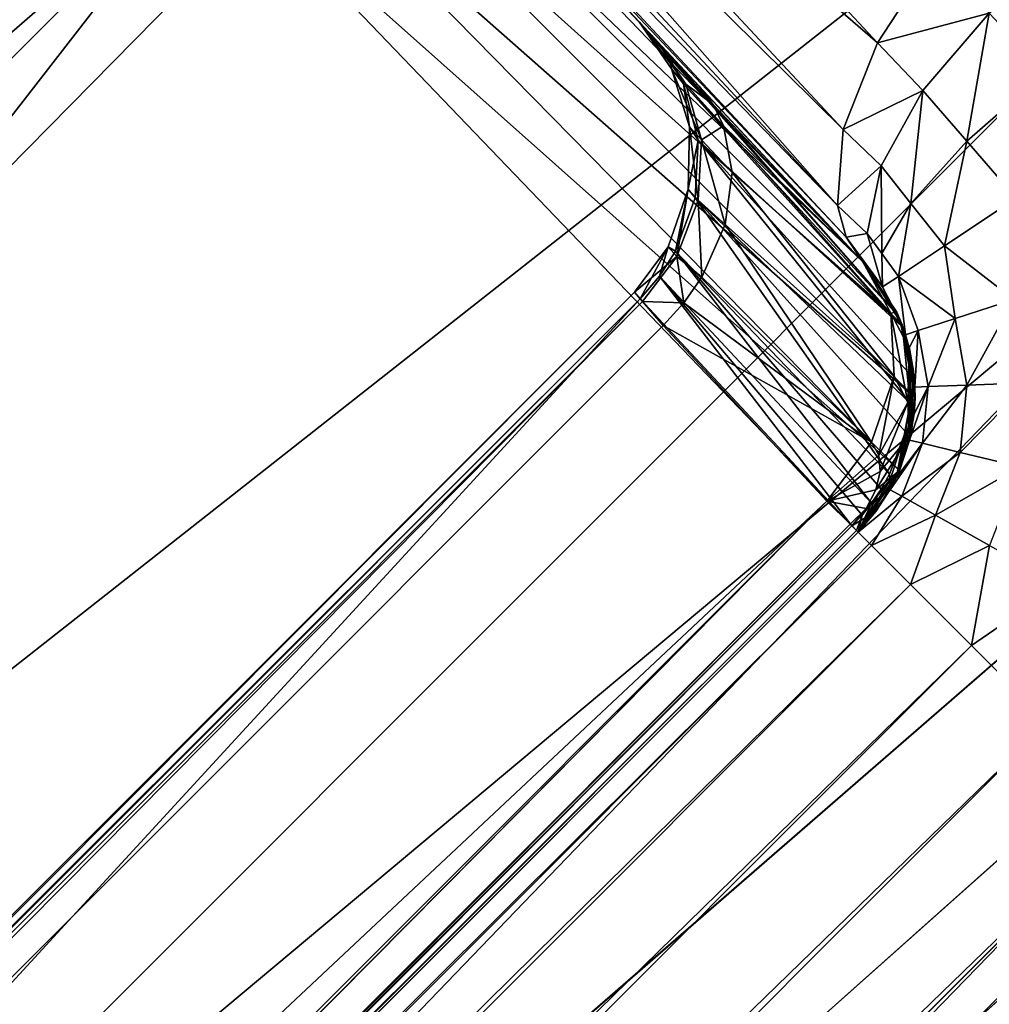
# Model space of a CAD drawing. Header units: millimetres. Extents: x -60 to 60, y -60 to 60.
# Tile 247 of 256: x 44.11 to 45.36, y -10.92 to -9.66. Entities that reach past the tile are written whole.
import ezdxf

# ---------------------------------------------------------------- set-up
doc = ezdxf.new("R2010")
doc.units = ezdxf.units.MM
doc.header["$LTSCALE"] = 65.185185
for name, color, linetype in [('1', 7, 'CONTINUOUS'), ('10', 7, 'CONTINUOUS'), ('13', 7, 'CONTINUOUS'), ('26', 7, 'CONTINUOUS'), ('29', 7, 'CONTINUOUS'), ('31', 7, 'CONTINUOUS'), ('59', 7, 'CONTINUOUS'), ('672', 7, 'CONTINUOUS'), ('680', 7, 'CONTINUOUS'), ('681', 7, 'CONTINUOUS'), ('682', 7, 'CONTINUOUS'), ('683', 7, 'CONTINUOUS'), ('686', 7, 'CONTINUOUS'), ('687', 7, 'CONTINUOUS'), ('694', 7, 'CONTINUOUS'), ('695', 7, 'CONTINUOUS'), ('696', 7, 'CONTINUOUS'), ('697', 7, 'CONTINUOUS'), ('699', 7, 'CONTINUOUS'), ('7', 7, 'CONTINUOUS'), ('703', 7, 'CONTINUOUS'), ('711', 7, 'CONTINUOUS'), ('751', 7, 'CONTINUOUS'), ('752', 7, 'CONTINUOUS'), ('753', 7, 'CONTINUOUS'), ('754', 7, 'CONTINUOUS'), ('755', 7, 'CONTINUOUS'), ('756', 7, 'CONTINUOUS'), ('757', 7, 'CONTINUOUS'), ('758', 7, 'CONTINUOUS'), ('760', 7, 'CONTINUOUS'), ('761', 7, 'CONTINUOUS'), ('767', 7, 'CONTINUOUS'), ('768', 7, 'CONTINUOUS'), ('772', 7, 'CONTINUOUS'), ('773', 7, 'CONTINUOUS'), ('8', 7, 'CONTINUOUS'), ('814', 7, 'CONTINUOUS')]:
    doc.layers.add(name, color=color, linetype=linetype)

msp = doc.modelspace()

# ---------------------------------------------------------------- linework, layer by layer
at = {"layer": '1', "linetype": 'CONTINUOUS'}
for points in [[(57.2756, 0), (0, -60.1041), (0, -57.2756), (57.2756, 0)], [(60.1041, 0), (0, -60.1041), (57.2756, 0), (60.1041, 0)]]:
    msp.add_3dface(points, dxfattribs=at)
at = {"layer": '10', "linetype": 'CONTINUOUS'}
for points in [[(56.2857, 0, 24.8), (-25.7222, -9.2187, 24.8), (-23.3345, -17.3345, 24.8), (56.2857, 0, 24.8)], [(-22.395, -17.4085, 24.8), (56.2857, 0, 24.8), (-23.3345, -17.3345, 24.8), (-22.395, -17.4085, 24.8)], [(-21.4797, -17.6284, 24.8), (56.2857, 0, 24.8), (-22.395, -17.4085, 24.8), (-21.4797, -17.6284, 24.8)], [(-20.6096, -17.989, 24.8), (56.2857, 0, 24.8), (-21.4797, -17.6284, 24.8), (-20.6096, -17.989, 24.8)], [(-19.8072, -18.4809, 24.8), (56.2857, 0, 24.8), (-20.6096, -17.989, 24.8), (-19.8072, -18.4809, 24.8)], [(-19.0916, -19.0921, 24.8), (56.2857, 0, 24.8), (-19.8072, -18.4809, 24.8), (-19.0916, -19.0921, 24.8)], [(-18.4804, -19.8078, 24.8), (56.2857, 0, 24.8), (-19.0916, -19.0921, 24.8), (-18.4804, -19.8078, 24.8)], [(-17.9885, -20.6105, 24.8), (56.2857, 0, 24.8), (-18.4804, -19.8078, 24.8), (-17.9885, -20.6105, 24.8)], [(-17.6282, -21.4804, 24.8), (56.2857, 0, 24.8), (-17.9885, -20.6105, 24.8), (-17.6282, -21.4804, 24.8)], [(56.2857, 0, 24.8), (-17.6282, -21.4804, 24.8), (0.0002, -22.25, 24.8), (56.2857, 0, 24.8)], [(0, -56.2857, 24.8), (56.2857, 0, 24.8), (14.7918, -25.8082, 24.8), (0, -56.2857, 24.8)], [(0.2781, -22.2813, 24.8), (56.2857, 0, 24.8), (0.0002, -22.25, 24.8), (0.2781, -22.2813, 24.8)], [(0.5421, -22.3737, 24.8), (56.2857, 0, 24.8), (0.2781, -22.2813, 24.8), (0.5421, -22.3737, 24.8)], [(0.7792, -22.5226, 24.8), (56.2857, 0, 24.8), (0.5421, -22.3737, 24.8), (0.7792, -22.5226, 24.8)], [(0.977, -22.7203, 24.8), (56.2857, 0, 24.8), (0.7792, -22.5226, 24.8), (0.977, -22.7203, 24.8)], [(1.1262, -22.9577, 24.8), (56.2857, 0, 24.8), (0.977, -22.7203, 24.8), (1.1262, -22.9577, 24.8)], [(1.2186, -23.2218, 24.8), (56.2857, 0, 24.8), (1.1262, -22.9577, 24.8), (1.2186, -23.2218, 24.8)], [(14.2502, -23.4317, 24.8), (56.2857, 0, 24.8), (1.2186, -23.2218, 24.8), (14.2502, -23.4317, 24.8)], [(14.5281, -23.4631, 24.8), (56.2857, 0, 24.8), (14.2502, -23.4317, 24.8), (14.5281, -23.4631, 24.8)], [(14.7921, -23.5554, 24.8), (56.2857, 0, 24.8), (14.5281, -23.4631, 24.8), (14.7921, -23.5554, 24.8)], [(14.7918, -25.8082, 24.8), (56.2857, 0, 24.8), (15.0288, -25.6595, 24.8), (14.7918, -25.8082, 24.8)], [(15.0292, -23.7043, 24.8), (56.2857, 0, 24.8), (14.7921, -23.5554, 24.8), (15.0292, -23.7043, 24.8)], [(15.0288, -25.6595, 24.8), (56.2857, 0, 24.8), (15.2269, -25.4616, 24.8), (15.0288, -25.6595, 24.8)], [(15.227, -23.9021, 24.8), (56.2857, 0, 24.8), (15.0292, -23.7043, 24.8), (15.227, -23.9021, 24.8)], [(15.2269, -25.4616, 24.8), (56.2857, 0, 24.8), (15.3761, -25.2243, 24.8), (15.2269, -25.4616, 24.8)], [(15.3762, -24.1394, 24.8), (56.2857, 0, 24.8), (15.227, -23.9021, 24.8), (15.3762, -24.1394, 24.8)], [(15.3761, -25.2243, 24.8), (56.2857, 0, 24.8), (15.4685, -24.9604, 24.8), (15.3761, -25.2243, 24.8)], [(15.4686, -24.4035, 24.8), (56.2857, 0, 24.8), (15.3762, -24.1394, 24.8), (15.4686, -24.4035, 24.8)], [(56.2857, 0, 24.8), (15.5, -24.6817, 24.8), (15.4685, -24.9604, 24.8), (56.2857, 0, 24.8)], [(15.5, -24.6817, 24.8), (56.2857, 0, 24.8), (15.4686, -24.4035, 24.8), (15.5, -24.6817, 24.8)]]:
    msp.add_3dface(points, dxfattribs=at)
at = {"layer": '13', "linetype": 'CONTINUOUS'}
for points in [[(55.1543, 0, 20.4), (14.7918, -23.5552, 20.4), (-25.4582, -6.8735, 20.4), (55.1543, 0, 20.4)], [(55.1543, 0, 20.4), (0, -55.1543, 20.4), (15.3762, -25.224, 20.4), (55.1543, 0, 20.4)], [(14.7918, -23.5552, 20.4), (55.1543, 0, 20.4), (15.0288, -23.704, 20.4), (14.7918, -23.5552, 20.4)], [(15.0288, -23.704, 20.4), (55.1543, 0, 20.4), (15.2269, -23.9019, 20.4), (15.0288, -23.704, 20.4)], [(15.2269, -23.9019, 20.4), (55.1543, 0, 20.4), (15.3761, -24.1391, 20.4), (15.2269, -23.9019, 20.4)], [(15.3761, -24.1391, 20.4), (55.1543, 0, 20.4), (15.4685, -24.4031, 20.4), (15.3761, -24.1391, 20.4)], [(15.4686, -24.96, 20.4), (55.1543, 0, 20.4), (15.3762, -25.224, 20.4), (15.4686, -24.96, 20.4)], [(15.4685, -24.4031, 20.4), (55.1543, 0, 20.4), (15.5, -24.6817, 20.4), (15.4685, -24.4031, 20.4)], [(15.5, -24.6817, 20.4), (55.1543, 0, 20.4), (15.4686, -24.96, 20.4), (15.5, -24.6817, 20.4)]]:
    msp.add_3dface(points, dxfattribs=at)
at = {"layer": '26', "linetype": 'CONTINUOUS'}
for points in [[(55.1543, 0, 20.4), (55.1543, 0, -2), (0, -55.1543, -2), (55.1543, 0, 20.4)], [(0, -55.1543, 20.4), (55.1543, 0, 20.4), (0, -55.1543, -2), (0, -55.1543, 20.4)]]:
    msp.add_3dface(points, dxfattribs=at)
at = {"layer": '29', "linetype": 'CONTINUOUS'}
for points in [[(55.1543, 0, -2), (57.2756, 0, -2), (0, -57.2756, -2), (55.1543, 0, -2)], [(55.1543, 0, -2), (0, -57.2756, -2), (0, -55.1543, -2), (55.1543, 0, -2)]]:
    msp.add_3dface(points, dxfattribs=at)
at = {"layer": '31', "linetype": 'CONTINUOUS'}
for points in [[(57.2756, 0, -2), (0, -57.2756), (0, -57.2756, -2), (57.2756, 0, -2)], [(57.2756, 0), (0, -57.2756), (57.2756, 0, -2), (57.2756, 0)]]:
    msp.add_3dface(points, dxfattribs=at)
at = {"layer": '59', "linetype": 'CONTINUOUS'}
for points in [[(0, -56.2857, 50), (56.2857, 0, 50), (0, -56.2857, 24.8), (0, -56.2857, 50)], [(0, -56.2857, 24.8), (56.2857, 0, 50), (56.2857, 0, 24.8), (0, -56.2857, 24.8)]]:
    msp.add_3dface(points, dxfattribs=at)
at = {"layer": '672', "linetype": 'CONTINUOUS'}
for points in [[(57.4262, 0, 49), (0, -57.4262, 49), (45.5437, -10.6712, 49), (57.4262, 0, 49)], [(45.5437, -10.6712, 49), (0, -57.4262, 49), (38.8141, -17.4009, 49), (45.5437, -10.6712, 49)]]:
    msp.add_3dface(points, dxfattribs=at)
at = {"layer": '680', "linetype": 'CONTINUOUS'}
for points in [[(45.3587, -9.651, 48.9078), (45.468, -9.5583, 48.9392), (45.4307, -9.7275, 48.9549), (45.3587, -9.651, 48.9078)], [(45.2735, -9.7501, 48.8412), (45.3587, -9.651, 48.9078), (45.3302, -9.8155, 48.8836), (45.2735, -9.7501, 48.8412)], [(45.3302, -9.8155, 48.8836), (45.3587, -9.651, 48.9078), (45.4307, -9.7275, 48.9549), (45.3302, -9.8155, 48.8836)], [(45.3302, -9.8155, 48.8836), (45.4307, -9.7275, 48.9549), (45.3933, -9.8886, 48.9045), (45.3302, -9.8155, 48.8836)], [(45.2197, -9.8471, 48.7454), (45.2735, -9.7501, 48.8412), (45.258, -9.8954, 48.7771), (45.2197, -9.8471, 48.7454)], [(45.258, -9.8954, 48.7771), (45.2735, -9.7501, 48.8412), (45.3302, -9.8155, 48.8836), (45.258, -9.8954, 48.7771)], [(45.258, -9.8954, 48.7771), (45.3302, -9.8155, 48.8836), (45.3012, -9.9498, 48.7939), (45.258, -9.8954, 48.7771)], [(45.3012, -9.9498, 48.7939), (45.3302, -9.8155, 48.8836), (45.3933, -9.8886, 48.9045), (45.3012, -9.9498, 48.7939)], [(45.2019, -9.9338, 48.6282), (45.2197, -9.8471, 48.7454), (45.2207, -9.9597, 48.6452), (45.2019, -9.9338, 48.6282)], [(45.2207, -9.9597, 48.6452), (45.2197, -9.8471, 48.7454), (45.258, -9.8954, 48.7771), (45.2207, -9.9597, 48.6452)], [(45.2207, -9.9597, 48.6452), (45.258, -9.8954, 48.7771), (45.242, -9.9891, 48.6545), (45.2207, -9.9597, 48.6452)], [(45.242, -9.9891, 48.6545), (45.258, -9.8954, 48.7771), (45.3012, -9.9498, 48.7939), (45.242, -9.9891, 48.6545)], [(45.2217, -10.0026, 48.5), (45.2019, -9.9338, 48.6282), (45.2207, -9.9597, 48.6452), (45.2217, -10.0026, 48.5)], [(45.2217, -10.0026, 48.5), (45.2207, -9.9597, 48.6452), (45.242, -9.9891, 48.6545), (45.2217, -10.0026, 48.5)]]:
    msp.add_3dface(points, dxfattribs=at)
at = {"layer": '681', "linetype": 'CONTINUOUS'}
for points in [[(45.29, -9.5743, 48.8496), (45.3587, -9.651, 48.9078), (45.2153, -9.6889, 48.789), (45.29, -9.5743, 48.8496)], [(45.3587, -9.651, 48.9078), (45.2735, -9.7501, 48.8412), (45.2153, -9.6889, 48.789), (45.3587, -9.651, 48.9078)], [(45.2153, -9.6889, 48.789), (45.2735, -9.7501, 48.8412), (45.1711, -9.8002, 48.6945), (45.2153, -9.6889, 48.789)], [(45.2735, -9.7501, 48.8412), (45.2197, -9.8471, 48.7454), (45.1711, -9.8002, 48.6945), (45.2735, -9.7501, 48.8412)], [(45.1711, -9.8002, 48.6945), (45.2197, -9.8471, 48.7454), (45.1636, -9.8982, 48.5719), (45.1711, -9.8002, 48.6945)], [(45.2197, -9.8471, 48.7454), (45.2019, -9.9338, 48.6282), (45.1636, -9.8982, 48.5719), (45.2197, -9.8471, 48.7454)], [(45.1636, -9.8982, 48.5719), (45.2019, -9.9338, 48.6282), (45.1751, -9.9386, 48.503), (45.1636, -9.8982, 48.5719)], [(45.2019, -9.9338, 48.6282), (45.2217, -10.0026, 48.5), (45.1751, -9.9386, 48.503), (45.2019, -9.9338, 48.6282)], [(45.1751, -9.9386, 48.503), (45.2217, -10.0026, 48.5), (45.2097, -9.986, 48.4671), (45.1751, -9.9386, 48.503)], [(45.1963, -9.9704, 48.4337), (45.1751, -9.9386, 48.503), (45.2097, -9.986, 48.4671), (45.1963, -9.9704, 48.4337)]]:
    msp.add_3dface(points, dxfattribs=at)
at = {"layer": '682', "linetype": 'CONTINUOUS'}
for points in [[(44.4929, -8.915, 48.2158), (45.2153, -9.6889, 48.789), (44.4487, -9.026, 48.1211), (44.4929, -8.915, 48.2158)], [(45.29, -9.5743, 48.8496), (45.2153, -9.6889, 48.789), (44.4929, -8.915, 48.2158), (45.29, -9.5743, 48.8496)], [(44.4487, -9.026, 48.1211), (45.1711, -9.8002, 48.6945), (44.44, -9.0776, 48.0622), (44.4487, -9.026, 48.1211)], [(45.2153, -9.6889, 48.789), (45.1711, -9.8002, 48.6945), (44.4487, -9.026, 48.1211), (45.2153, -9.6889, 48.789)], [(45.1711, -9.8002, 48.6945), (45.1636, -9.8982, 48.5719), (44.44, -9.0776, 48.0622), (45.1711, -9.8002, 48.6945)], [(44.44, -9.0776, 48.0622), (45.1636, -9.8982, 48.5719), (44.4411, -9.1235, 47.9984), (44.44, -9.0776, 48.0622)], [(44.4411, -9.1235, 47.9984), (45.1636, -9.8982, 48.5719), (44.4525, -9.1637, 47.9296), (44.4411, -9.1235, 47.9984)], [(45.1636, -9.8982, 48.5719), (45.1751, -9.9386, 48.503), (44.4525, -9.1637, 47.9296), (45.1636, -9.8982, 48.5719)], [(44.4525, -9.1637, 47.9296), (45.1751, -9.9386, 48.503), (44.4734, -9.1953, 47.8602), (44.4525, -9.1637, 47.9296)], [(45.1751, -9.9386, 48.503), (45.1963, -9.9704, 48.4337), (44.4734, -9.1953, 47.8602), (45.1751, -9.9386, 48.503)], [(44.4734, -9.1953, 47.8602), (45.1963, -9.9704, 48.4337), (44.835, -9.583, 48.1465), (44.4734, -9.1953, 47.8602)]]:
    msp.add_3dface(points, dxfattribs=at)
at = {"layer": '683', "linetype": 'CONTINUOUS'}
for points in [[(44.924, -9.6785, 43.6524), (44.4734, -9.1953, 47.8602), (45.1963, -9.9704, 44.9379), (44.924, -9.6785, 43.6524)], [(44.4734, -9.1953, 47.8602), (44.835, -9.583, 48.1465), (45.1963, -9.9704, 44.9379), (44.4734, -9.1953, 47.8602)], [(44.7188, -9.4584, 41), (44.4734, -9.1953, 47.8602), (44.9088, -9.6622, 43.4903), (44.7188, -9.4584, 41)], [(44.9088, -9.6622, 43.4903), (44.4734, -9.1953, 47.8602), (44.924, -9.6785, 43.6524), (44.9088, -9.6622, 43.4903)], [(45.1963, -9.9704, 41), (44.7188, -9.4584, 41), (44.9088, -9.6622, 43.4903), (45.1963, -9.9704, 41)], [(44.835, -9.583, 48.1465), (45.1963, -9.9704, 48.4337), (45.1963, -9.9704, 44.9379), (44.835, -9.583, 48.1465)], [(44.9302, -9.6851, 43.3294), (45.1963, -9.9704, 41), (44.9088, -9.6622, 43.4903), (44.9302, -9.6851, 43.3294)], [(44.9858, -9.7448, 43.1876), (45.1963, -9.9704, 41), (44.9302, -9.6851, 43.3294), (44.9858, -9.7448, 43.1876)], [(45.1963, -9.9704, 42.8108), (45.1963, -9.9704, 41), (44.9858, -9.7448, 43.1876), (45.1963, -9.9704, 42.8108)]]:
    msp.add_3dface(points, dxfattribs=at)
at = {"layer": '686', "linetype": 'CONTINUOUS'}
for points in [[(44.1048, -9.1828, 47.6213), (44.1204, -9.1975, 47.5463), (37.3264, -15.9656, 47.5543), (44.1048, -9.1828, 47.6213)], [(37.3264, -15.9656, 47.5543), (44.1204, -9.1975, 47.5463), (37.3421, -15.9807, 47.4786), (37.3264, -15.9656, 47.5543)], [(44.1204, -9.1975, 47.5463), (44.1275, -9.2036, 47.473), (37.3421, -15.9807, 47.4786), (44.1204, -9.1975, 47.5463)], [(44.1275, -9.2036, 47.473), (40.7109, -12.623, 47.4351), (37.3421, -15.9807, 47.4786), (44.1275, -9.2036, 47.473)]]:
    msp.add_3dface(points, dxfattribs=at)
at = {"layer": '687', "linetype": 'CONTINUOUS'}
for points in [[(44.1275, -9.2036, 47.473), (44.359, -9.4519, 41), (40.7109, -12.623, 47.4351), (44.1275, -9.2036, 47.473)], [(40.7109, -12.623, 47.4351), (44.359, -9.4519, 41), (37.5947, -16.2161, 41), (40.7109, -12.623, 47.4351)]]:
    msp.add_3dface(points, dxfattribs=at)
at = {"layer": '694', "linetype": 'CONTINUOUS'}
for points in [[(38.4605, -17.0473, 48.5), (45.1902, -10.3177, 48.5), (45.2075, -10.335, 48.6545), (38.4605, -17.0473, 48.5)], [(38.4778, -17.0646, 48.6545), (38.4605, -17.0473, 48.5), (45.2075, -10.335, 48.6545), (38.4778, -17.0646, 48.6545)], [(45.2577, -10.3852, 48.7939), (38.4778, -17.0646, 48.6545), (45.2075, -10.335, 48.6545), (45.2577, -10.3852, 48.7939)], [(38.5281, -17.1149, 48.7939), (38.4778, -17.0646, 48.6545), (45.2577, -10.3852, 48.7939), (38.5281, -17.1149, 48.7939)], [(45.3359, -10.4634, 48.9045), (38.5281, -17.1149, 48.7939), (45.2577, -10.3852, 48.7939), (45.3359, -10.4634, 48.9045)], [(38.6063, -17.1931, 48.9045), (38.5281, -17.1149, 48.7939), (45.3359, -10.4634, 48.9045), (38.6063, -17.1931, 48.9045)], [(45.4345, -10.562, 48.9755), (38.6063, -17.1931, 48.9045), (45.3359, -10.4634, 48.9045), (45.4345, -10.562, 48.9755)], [(38.7048, -17.2916, 48.9755), (38.6063, -17.1931, 48.9045), (45.4345, -10.562, 48.9755), (38.7048, -17.2916, 48.9755)], [(45.5437, -10.6712, 49), (38.7048, -17.2916, 48.9755), (45.4345, -10.562, 48.9755), (45.5437, -10.6712, 49)], [(45.5437, -10.6712, 49), (38.8141, -17.4009, 49), (38.7048, -17.2916, 48.9755), (45.5437, -10.6712, 49)]]:
    msp.add_3dface(points, dxfattribs=at)
at = {"layer": '695', "linetype": 'CONTINUOUS'}
for points in [[(45.1902, -10.3177, 41), (45.1902, -10.3177, 42.8108), (38.4605, -17.0473, 42.8108), (45.1902, -10.3177, 41)], [(38.4605, -17.0473, 41), (45.1902, -10.3177, 41), (38.4605, -17.0473, 42.8108), (38.4605, -17.0473, 41)]]:
    msp.add_3dface(points, dxfattribs=at)
at = {"layer": '696', "linetype": 'CONTINUOUS'}
for points in [[(45.1902, -10.3177, 48.5), (38.4605, -17.0473, 48.5), (45.1902, -10.3177, 44.9379), (45.1902, -10.3177, 48.5)], [(38.4605, -17.0473, 48.5), (38.4605, -17.0473, 44.9379), (45.1902, -10.3177, 44.9379), (38.4605, -17.0473, 48.5)]]:
    msp.add_3dface(points, dxfattribs=at)
at = {"layer": '697', "linetype": 'CONTINUOUS'}
for points in [[(45.1502, -10.2777, 42.9691), (38.4206, -17.0074, 42.9691), (38.4477, -17.0345, 42.9042), (45.1502, -10.2777, 42.9691)], [(45.1502, -10.2777, 42.9691), (38.4477, -17.0345, 42.9042), (38.4503, -17.037, 42.8948), (45.1502, -10.2777, 42.9691)], [(45.1799, -10.3074, 42.8948), (45.1502, -10.2777, 42.9691), (38.4503, -17.037, 42.8948), (45.1799, -10.3074, 42.8948)], [(38.4605, -17.0473, 42.8108), (45.1799, -10.3074, 42.8948), (38.4503, -17.037, 42.8948), (38.4605, -17.0473, 42.8108)], [(45.1823, -10.3098, 42.8848), (45.1799, -10.3074, 42.8948), (38.4605, -17.0473, 42.8108), (45.1823, -10.3098, 42.8848)], [(45.1902, -10.3177, 42.8108), (45.1823, -10.3098, 42.8848), (38.4605, -17.0473, 42.8108), (45.1902, -10.3177, 42.8108)]]:
    msp.add_3dface(points, dxfattribs=at)
at = {"layer": '699', "linetype": 'CONTINUOUS'}
for points in [[(45.1502, -10.2777, 42.9691), (44.9398, -10.0521, 43.346), (38.1949, -16.7969, 43.346), (45.1502, -10.2777, 42.9691)], [(38.4206, -17.0074, 42.9691), (45.1502, -10.2777, 42.9691), (38.1949, -16.7969, 43.346), (38.4206, -17.0074, 42.9691)]]:
    msp.add_3dface(points, dxfattribs=at)
at = {"layer": '7', "linetype": 'CONTINUOUS'}
for points in [[(0, -60.1041), (60.1041, 0), (0, -60.1041, 50), (0, -60.1041)], [(0, -60.1041, 50), (60.1041, 0), (60.1041, 0, 50), (0, -60.1041, 50)]]:
    msp.add_3dface(points, dxfattribs=at)
at = {"layer": '703', "linetype": 'CONTINUOUS'}
for points in [[(44.4239, -9.4051, 41), (44.5002, -9.3813, 41), (45.2634, -10.1453, 41), (44.4239, -9.4051, 41)], [(44.5002, -9.3813, 41), (45.2468, -10.0514, 41), (45.2634, -10.1453, 41), (44.5002, -9.3813, 41)], [(44.5002, -9.3813, 41), (44.5802, -9.3827, 41), (45.2468, -10.0514, 41), (44.5002, -9.3813, 41)], [(44.5802, -9.3827, 41), (45.1963, -9.9704, 41), (45.2468, -10.0514, 41), (44.5802, -9.3827, 41)], [(45.1963, -9.9704, 41), (44.5802, -9.3827, 41), (44.6556, -9.4093, 41), (45.1963, -9.9704, 41)], [(44.359, -9.4519, 41), (44.4239, -9.4051, 41), (45.2436, -10.2385, 41), (44.359, -9.4519, 41)], [(44.4239, -9.4051, 41), (45.2634, -10.1453, 41), (45.2436, -10.2385, 41), (44.4239, -9.4051, 41)], [(44.7188, -9.4584, 41), (45.1963, -9.9704, 41), (44.6556, -9.4093, 41), (44.7188, -9.4584, 41)], [(37.5947, -16.2161, 41), (44.359, -9.4519, 41), (38.4605, -17.0473, 41), (37.5947, -16.2161, 41)], [(44.359, -9.4519, 41), (45.1902, -10.3177, 41), (38.4605, -17.0473, 41), (44.359, -9.4519, 41)], [(45.1902, -10.3177, 41), (44.359, -9.4519, 41), (45.2436, -10.2385, 41), (45.1902, -10.3177, 41)]]:
    msp.add_3dface(points, dxfattribs=at)
at = {"layer": '711', "linetype": 'CONTINUOUS'}
for points in [[(38.1607, -16.7672, 43.5784), (44.91, -10.0178, 43.5784), (38.4526, -17.0394, 44.8638), (38.1607, -16.7672, 43.5784)], [(44.91, -10.0178, 43.5784), (45.1822, -10.3097, 44.8638), (38.4526, -17.0394, 44.8638), (44.91, -10.0178, 43.5784)]]:
    msp.add_3dface(points, dxfattribs=at)
at = {"layer": '751', "linetype": 'CONTINUOUS'}
for points in [[(44.9027, -10.0094, 43.4973), (44.91, -10.0178, 43.5784), (38.1522, -16.7598, 43.4974), (44.9027, -10.0094, 43.4973)], [(38.1641, -16.7701, 43.4169), (44.9027, -10.0094, 43.4973), (38.1522, -16.7598, 43.4974), (38.1641, -16.7701, 43.4169)], [(38.1522, -16.7598, 43.4974), (44.91, -10.0178, 43.5784), (38.1607, -16.7672, 43.5784), (38.1522, -16.7598, 43.4974)], [(44.913, -10.0213, 43.4169), (44.9027, -10.0094, 43.4973), (38.1641, -16.7701, 43.4169), (44.913, -10.0213, 43.4169)], [(38.1949, -16.7969, 43.346), (44.913, -10.0213, 43.4169), (38.1641, -16.7701, 43.4169), (38.1949, -16.7969, 43.346)], [(44.9398, -10.0521, 43.346), (44.913, -10.0213, 43.4169), (38.1949, -16.7969, 43.346), (44.9398, -10.0521, 43.346)]]:
    msp.add_3dface(points, dxfattribs=at)
at = {"layer": '752', "linetype": 'CONTINUOUS'}
for points in [[(44.9088, -9.6622, 43.4903), (44.9472, -9.7079, 43.6409), (44.9502, -9.7222, 43.4923), (44.9088, -9.6622, 43.4903)], [(44.9088, -9.6622, 43.4903), (44.924, -9.6785, 43.6524), (44.9472, -9.7079, 43.6409), (44.9088, -9.6622, 43.4903)], [(44.9686, -9.7419, 43.3547), (44.9088, -9.6622, 43.4903), (44.9502, -9.7222, 43.4923), (44.9686, -9.7419, 43.3547)], [(44.9302, -9.6851, 43.3294), (44.9088, -9.6622, 43.4903), (44.9686, -9.7419, 43.3547), (44.9302, -9.6851, 43.3294)], [(45.0038, -9.7684, 43.2118), (44.9302, -9.6851, 43.3294), (44.9686, -9.7419, 43.3547), (45.0038, -9.7684, 43.2118)], [(44.9858, -9.7448, 43.1876), (44.9302, -9.6851, 43.3294), (45.0038, -9.7684, 43.2118), (44.9858, -9.7448, 43.1876)], [(44.9472, -9.7079, 43.6409), (44.9658, -9.7417, 43.6293), (44.9502, -9.7222, 43.4923), (44.9472, -9.7079, 43.6409)], [(44.9887, -9.8135, 43.3794), (44.9686, -9.7419, 43.3547), (44.9502, -9.7222, 43.4923), (44.9887, -9.8135, 43.3794)], [(44.9734, -9.797, 43.4943), (44.9887, -9.8135, 43.3794), (44.9502, -9.7222, 43.4923), (44.9734, -9.797, 43.4943)], [(44.9658, -9.7417, 43.6293), (44.9734, -9.797, 43.4943), (44.9502, -9.7222, 43.4923), (44.9658, -9.7417, 43.6293)], [(44.9658, -9.7417, 43.6293), (44.9848, -9.814, 43.6088), (44.9734, -9.797, 43.4943), (44.9658, -9.7417, 43.6293)], [(45.0172, -9.7956, 43.2356), (45.0038, -9.7684, 43.2118), (44.9686, -9.7419, 43.3547), (45.0172, -9.7956, 43.2356)], [(44.9887, -9.8135, 43.3794), (45.0172, -9.7956, 43.2356), (44.9686, -9.7419, 43.3547), (44.9887, -9.8135, 43.3794)], [(44.9719, -9.8772, 43.4959), (44.9847, -9.8913, 43.3996), (44.9734, -9.797, 43.4943), (44.9719, -9.8772, 43.4959)], [(44.9848, -9.814, 43.6088), (44.9719, -9.8772, 43.4959), (44.9734, -9.797, 43.4943), (44.9848, -9.814, 43.6088)], [(44.9847, -9.8913, 43.3996), (44.9887, -9.8135, 43.3794), (44.9734, -9.797, 43.4943), (44.9847, -9.8913, 43.3996)], [(45.0284, -9.8556, 43.2778), (45.0172, -9.7956, 43.2356), (44.9887, -9.8135, 43.3794), (45.0284, -9.8556, 43.2778)], [(44.9848, -9.814, 43.6088), (44.9808, -9.8881, 43.5929), (44.9719, -9.8772, 43.4959), (44.9848, -9.814, 43.6088)], [(44.9847, -9.8913, 43.3996), (45.0193, -9.9226, 43.3128), (44.9887, -9.8135, 43.3794), (44.9847, -9.8913, 43.3996)], [(45.0193, -9.9226, 43.3128), (45.0284, -9.8556, 43.2778), (44.9887, -9.8135, 43.3794), (45.0193, -9.9226, 43.3128)], [(44.9461, -9.951, 43.4969), (44.9571, -9.9635, 43.4123), (44.9719, -9.8772, 43.4959), (44.9461, -9.951, 43.4969)], [(44.9556, -9.9568, 43.5826), (44.9461, -9.951, 43.4969), (44.9719, -9.8772, 43.4959), (44.9556, -9.9568, 43.5826)], [(44.9808, -9.8881, 43.5929), (44.9556, -9.9568, 43.5826), (44.9719, -9.8772, 43.4959), (44.9808, -9.8881, 43.5929)], [(44.9571, -9.9635, 43.4123), (44.9847, -9.8913, 43.3996), (44.9719, -9.8772, 43.4959), (44.9571, -9.9635, 43.4123)], [(44.9571, -9.9635, 43.4123), (44.9892, -9.9903, 43.3366), (44.9847, -9.8913, 43.3996), (44.9571, -9.9635, 43.4123)], [(44.9892, -9.9903, 43.3366), (45.0193, -9.9226, 43.3128), (44.9847, -9.8913, 43.3996), (44.9892, -9.9903, 43.3366)], [(44.9027, -10.0094, 43.4973), (44.9571, -9.9635, 43.4123), (44.9461, -9.951, 43.4969), (44.9027, -10.0094, 43.4973)], [(44.91, -10.0178, 43.5784), (44.9027, -10.0094, 43.4973), (44.9461, -9.951, 43.4969), (44.91, -10.0178, 43.5784)], [(44.935, -9.989, 43.5796), (44.91, -10.0178, 43.5784), (44.9461, -9.951, 43.4969), (44.935, -9.989, 43.5796)], [(44.9556, -9.9568, 43.5826), (44.935, -9.989, 43.5796), (44.9461, -9.951, 43.4969), (44.9556, -9.9568, 43.5826)], [(44.913, -10.0213, 43.4169), (44.9571, -9.9635, 43.4123), (44.9027, -10.0094, 43.4973), (44.913, -10.0213, 43.4169)], [(44.913, -10.0213, 43.4169), (44.9662, -10.023, 43.3433), (44.9571, -9.9635, 43.4123), (44.913, -10.0213, 43.4169)], [(44.9662, -10.023, 43.3433), (44.9892, -9.9903, 43.3366), (44.9571, -9.9635, 43.4123), (44.9662, -10.023, 43.3433)], [(44.9398, -10.0521, 43.346), (44.9662, -10.023, 43.3433), (44.913, -10.0213, 43.4169), (44.9398, -10.0521, 43.346)]]:
    msp.add_3dface(points, dxfattribs=at)
at = {"layer": '753', "linetype": 'CONTINUOUS'}
for points in [[(45.1963, -9.9704, 42.8108), (44.9858, -9.7448, 43.1876), (45.0038, -9.7684, 43.2118), (45.1963, -9.9704, 42.8108)], [(45.1963, -9.9704, 42.8108), (45.0038, -9.7684, 43.2118), (45.0172, -9.7956, 43.2356), (45.1963, -9.9704, 42.8108)], [(45.1963, -9.9704, 42.8108), (45.0172, -9.7956, 43.2356), (45.2325, -10.0362, 42.8704), (45.1963, -9.9704, 42.8108)], [(45.0172, -9.7956, 43.2356), (45.0284, -9.8556, 43.2778), (45.2325, -10.0362, 42.8704), (45.0172, -9.7956, 43.2356)], [(45.0284, -9.8556, 43.2778), (45.0193, -9.9226, 43.3128), (45.2364, -10.1175, 42.9213), (45.0284, -9.8556, 43.2778)], [(45.2325, -10.0362, 42.8704), (45.0284, -9.8556, 43.2778), (45.2364, -10.1175, 42.9213), (45.2325, -10.0362, 42.8704)], [(45.0193, -9.9226, 43.3128), (44.9892, -9.9903, 43.3366), (45.2075, -10.2022, 42.9559), (45.0193, -9.9226, 43.3128)], [(45.2364, -10.1175, 42.9213), (45.0193, -9.9226, 43.3128), (45.2075, -10.2022, 42.9559), (45.2364, -10.1175, 42.9213)], [(44.9892, -9.9903, 43.3366), (44.9662, -10.023, 43.3433), (45.2075, -10.2022, 42.9559), (44.9892, -9.9903, 43.3366)], [(44.9662, -10.023, 43.3433), (44.9398, -10.0521, 43.346), (45.2075, -10.2022, 42.9559), (44.9662, -10.023, 43.3433)], [(45.2075, -10.2022, 42.9559), (44.9398, -10.0521, 43.346), (45.1502, -10.2777, 42.9691), (45.2075, -10.2022, 42.9559)]]:
    msp.add_3dface(points, dxfattribs=at)
at = {"layer": '754', "linetype": 'CONTINUOUS'}
for points in [[(45.1963, -9.9704, 42.8108), (45.2325, -10.0362, 42.8704), (45.2399, -10.035, 42.8108), (45.1963, -9.9704, 42.8108)], [(45.2399, -10.035, 42.8108), (45.2325, -10.0362, 42.8704), (45.2563, -10.0816, 42.8108), (45.2399, -10.035, 42.8108)], [(45.2563, -10.0816, 42.8108), (45.2325, -10.0362, 42.8704), (45.2543, -10.151, 42.8768), (45.2563, -10.0816, 42.8108)], [(45.2325, -10.0362, 42.8704), (45.2364, -10.1175, 42.9213), (45.2543, -10.151, 42.8768), (45.2325, -10.0362, 42.8704)], [(45.2561, -10.1945, 42.8377), (45.2563, -10.0816, 42.8108), (45.2543, -10.151, 42.8768), (45.2561, -10.1945, 42.8377)], [(45.2616, -10.111, 42.8108), (45.2563, -10.0816, 42.8108), (45.2561, -10.1945, 42.8377), (45.2616, -10.111, 42.8108)], [(45.2364, -10.1175, 42.9213), (45.2075, -10.2022, 42.9559), (45.2167, -10.2186, 42.9338), (45.2364, -10.1175, 42.9213)], [(45.2543, -10.151, 42.8768), (45.2364, -10.1175, 42.9213), (45.2167, -10.2186, 42.9338), (45.2543, -10.151, 42.8768)], [(45.2587, -10.1894, 42.8108), (45.2616, -10.111, 42.8108), (45.2561, -10.1945, 42.8377), (45.2587, -10.1894, 42.8108)], [(45.2186, -10.2397, 42.914), (45.2543, -10.151, 42.8768), (45.2167, -10.2186, 42.9338), (45.2186, -10.2397, 42.914)], [(45.2561, -10.1945, 42.8377), (45.2543, -10.151, 42.8768), (45.2186, -10.2397, 42.914), (45.2561, -10.1945, 42.8377)], [(45.213, -10.2634, 42.8983), (45.2561, -10.1945, 42.8377), (45.2186, -10.2397, 42.914), (45.213, -10.2634, 42.8983)], [(45.2436, -10.2384, 42.8108), (45.2561, -10.1945, 42.8377), (45.213, -10.2634, 42.8983), (45.2436, -10.2384, 42.8108)], [(45.2436, -10.2384, 42.8108), (45.2587, -10.1894, 42.8108), (45.2561, -10.1945, 42.8377), (45.2436, -10.2384, 42.8108)], [(45.2075, -10.2022, 42.9559), (45.1502, -10.2777, 42.9691), (45.2167, -10.2186, 42.9338), (45.2075, -10.2022, 42.9559)], [(45.1502, -10.2777, 42.9691), (45.2186, -10.2397, 42.914), (45.2167, -10.2186, 42.9338), (45.1502, -10.2777, 42.9691)], [(45.1502, -10.2777, 42.9691), (45.213, -10.2634, 42.8983), (45.2186, -10.2397, 42.914), (45.1502, -10.2777, 42.9691)], [(45.2005, -10.2875, 42.8882), (45.2436, -10.2384, 42.8108), (45.213, -10.2634, 42.8983), (45.2005, -10.2875, 42.8882)], [(45.2329, -10.2606, 42.8108), (45.2436, -10.2384, 42.8108), (45.2005, -10.2875, 42.8882), (45.2329, -10.2606, 42.8108)], [(45.1502, -10.2777, 42.9691), (45.2005, -10.2875, 42.8882), (45.213, -10.2634, 42.8983), (45.1502, -10.2777, 42.9691)], [(45.2132, -10.2912, 42.8108), (45.2329, -10.2606, 42.8108), (45.2005, -10.2875, 42.8882), (45.2132, -10.2912, 42.8108)], [(45.2005, -10.2875, 42.8882), (45.1502, -10.2777, 42.9691), (45.1799, -10.3074, 42.8948), (45.2005, -10.2875, 42.8882)], [(45.1823, -10.3098, 42.8848), (45.2005, -10.2875, 42.8882), (45.1799, -10.3074, 42.8948), (45.1823, -10.3098, 42.8848)], [(45.1823, -10.3098, 42.8848), (45.2132, -10.2912, 42.8108), (45.2005, -10.2875, 42.8882), (45.1823, -10.3098, 42.8848)], [(45.1902, -10.3177, 42.8108), (45.2132, -10.2912, 42.8108), (45.1823, -10.3098, 42.8848), (45.1902, -10.3177, 42.8108)]]:
    msp.add_3dface(points, dxfattribs=at)
at = {"layer": '755', "linetype": 'CONTINUOUS'}
for points in [[(45.1963, -9.9704, 41), (45.1963, -9.9704, 42.8108), (45.2399, -10.035, 42.8108), (45.1963, -9.9704, 41)], [(45.1963, -9.9704, 41), (45.2399, -10.035, 42.8108), (45.2468, -10.0514, 41), (45.1963, -9.9704, 41)], [(45.2399, -10.035, 42.8108), (45.2563, -10.0816, 42.8108), (45.2468, -10.0514, 41), (45.2399, -10.035, 42.8108)], [(45.2563, -10.0816, 42.8108), (45.2616, -10.111, 42.8108), (45.2468, -10.0514, 41), (45.2563, -10.0816, 42.8108)], [(45.2468, -10.0514, 41), (45.2616, -10.111, 42.8108), (45.2634, -10.1453, 41), (45.2468, -10.0514, 41)], [(45.2616, -10.111, 42.8108), (45.2587, -10.1894, 42.8108), (45.2634, -10.1453, 41), (45.2616, -10.111, 42.8108)], [(45.2587, -10.1894, 42.8108), (45.2436, -10.2384, 42.8108), (45.2634, -10.1453, 41), (45.2587, -10.1894, 42.8108)], [(45.2634, -10.1453, 41), (45.2436, -10.2384, 42.8108), (45.2436, -10.2385, 41), (45.2634, -10.1453, 41)], [(45.1902, -10.3177, 42.8108), (45.1902, -10.3177, 41), (45.2436, -10.2385, 41), (45.1902, -10.3177, 42.8108)], [(45.2132, -10.2912, 42.8108), (45.1902, -10.3177, 42.8108), (45.2436, -10.2385, 41), (45.2132, -10.2912, 42.8108)], [(45.2329, -10.2606, 42.8108), (45.2132, -10.2912, 42.8108), (45.2436, -10.2385, 41), (45.2329, -10.2606, 42.8108)], [(45.2436, -10.2384, 42.8108), (45.2329, -10.2606, 42.8108), (45.2436, -10.2385, 41), (45.2436, -10.2384, 42.8108)]]:
    msp.add_3dface(points, dxfattribs=at)
at = {"layer": '756', "linetype": 'CONTINUOUS'}
for points in [[(44.924, -9.6785, 43.6524), (45.2393, -10.0366, 44.9137), (44.9472, -9.7079, 43.6409), (44.924, -9.6785, 43.6524)], [(44.924, -9.6785, 43.6524), (45.1963, -9.9704, 44.9379), (45.2393, -10.0366, 44.9137), (44.924, -9.6785, 43.6524)], [(44.9472, -9.7079, 43.6409), (45.2393, -10.0366, 44.9137), (44.9658, -9.7417, 43.6293), (44.9472, -9.7079, 43.6409)], [(44.9658, -9.7417, 43.6293), (45.2455, -10.0527, 44.9088), (44.9848, -9.814, 43.6088), (44.9658, -9.7417, 43.6293)], [(45.2393, -10.0366, 44.9137), (45.2455, -10.0527, 44.9088), (44.9658, -9.7417, 43.6293), (45.2393, -10.0366, 44.9137)], [(44.9848, -9.814, 43.6088), (45.2572, -10.1518, 44.8838), (44.9808, -9.8881, 43.5929), (44.9848, -9.814, 43.6088)], [(45.2579, -10.116, 44.8918), (45.2572, -10.1518, 44.8838), (44.9848, -9.814, 43.6088), (45.2579, -10.116, 44.8918)], [(45.2455, -10.0527, 44.9088), (45.2579, -10.116, 44.8918), (44.9848, -9.814, 43.6088), (45.2455, -10.0527, 44.9088)], [(44.9808, -9.8881, 43.5929), (45.2308, -10.2432, 44.8686), (44.9556, -9.9568, 43.5826), (44.9808, -9.8881, 43.5929)], [(45.2511, -10.1887, 44.8767), (45.2308, -10.2432, 44.8686), (44.9808, -9.8881, 43.5929), (45.2511, -10.1887, 44.8767)], [(45.2572, -10.1518, 44.8838), (45.2511, -10.1887, 44.8767), (44.9808, -9.8881, 43.5929), (45.2572, -10.1518, 44.8838)], [(44.9556, -9.9568, 43.5826), (45.2075, -10.2806, 44.8651), (44.935, -9.989, 43.5796), (44.9556, -9.9568, 43.5826)], [(45.2197, -10.2627, 44.8665), (45.2075, -10.2806, 44.8651), (44.9556, -9.9568, 43.5826), (45.2197, -10.2627, 44.8665)], [(45.2308, -10.2432, 44.8686), (45.2197, -10.2627, 44.8665), (44.9556, -9.9568, 43.5826), (45.2308, -10.2432, 44.8686)], [(44.935, -9.989, 43.5796), (45.1822, -10.3097, 44.8638), (44.91, -10.0178, 43.5784), (44.935, -9.989, 43.5796)], [(45.1954, -10.2957, 44.8642), (45.1822, -10.3097, 44.8638), (44.935, -9.989, 43.5796), (45.1954, -10.2957, 44.8642)], [(45.2075, -10.2806, 44.8651), (45.1954, -10.2957, 44.8642), (44.935, -9.989, 43.5796), (45.2075, -10.2806, 44.8651)]]:
    msp.add_3dface(points, dxfattribs=at)
at = {"layer": '757', "linetype": 'CONTINUOUS'}
for points in [[(45.1963, -9.9704, 44.9379), (45.2468, -10.0513, 44.9379), (45.2393, -10.0366, 44.9137), (45.1963, -9.9704, 44.9379)], [(45.2393, -10.0366, 44.9137), (45.2468, -10.0513, 44.9379), (45.2455, -10.0527, 44.9088), (45.2393, -10.0366, 44.9137)], [(45.2455, -10.0527, 44.9088), (45.2468, -10.0513, 44.9379), (45.2579, -10.116, 44.8918), (45.2455, -10.0527, 44.9088)], [(45.2579, -10.116, 44.8918), (45.2468, -10.0513, 44.9379), (45.2572, -10.1518, 44.8838), (45.2579, -10.116, 44.8918)], [(45.2468, -10.0513, 44.9379), (45.2634, -10.1454, 44.9379), (45.2572, -10.1518, 44.8838), (45.2468, -10.0513, 44.9379)], [(45.2572, -10.1518, 44.8838), (45.2634, -10.1454, 44.9379), (45.2404, -10.2418, 44.9098), (45.2572, -10.1518, 44.8838)], [(45.2634, -10.1454, 44.9379), (45.2435, -10.2388, 44.9379), (45.2404, -10.2418, 44.9098), (45.2634, -10.1454, 44.9379)], [(45.2511, -10.1887, 44.8767), (45.2572, -10.1518, 44.8838), (45.2404, -10.2418, 44.9098), (45.2511, -10.1887, 44.8767)], [(45.2308, -10.2432, 44.8686), (45.2511, -10.1887, 44.8767), (45.2316, -10.2507, 44.8844), (45.2308, -10.2432, 44.8686)], [(45.2316, -10.2507, 44.8844), (45.2511, -10.1887, 44.8767), (45.2404, -10.2418, 44.9098), (45.2316, -10.2507, 44.8844)], [(45.2435, -10.2388, 44.9379), (45.1902, -10.3177, 44.9379), (45.2404, -10.2418, 44.9098), (45.2435, -10.2388, 44.9379)], [(45.1902, -10.3177, 44.9379), (45.2316, -10.2507, 44.8844), (45.2404, -10.2418, 44.9098), (45.1902, -10.3177, 44.9379)], [(45.2197, -10.2627, 44.8665), (45.2308, -10.2432, 44.8686), (45.2316, -10.2507, 44.8844), (45.2197, -10.2627, 44.8665)], [(45.1902, -10.3177, 44.9379), (45.2197, -10.2627, 44.8665), (45.2316, -10.2507, 44.8844), (45.1902, -10.3177, 44.9379)], [(45.2197, -10.2627, 44.8665), (45.1902, -10.3177, 44.9379), (45.2075, -10.2806, 44.8651), (45.2197, -10.2627, 44.8665)], [(45.2075, -10.2806, 44.8651), (45.1902, -10.3177, 44.9379), (45.1954, -10.2957, 44.8642), (45.2075, -10.2806, 44.8651)], [(45.1822, -10.3097, 44.8638), (45.1954, -10.2957, 44.8642), (45.1882, -10.3157, 44.9004), (45.1822, -10.3097, 44.8638)], [(45.1954, -10.2957, 44.8642), (45.1902, -10.3177, 44.9379), (45.1882, -10.3157, 44.9004), (45.1954, -10.2957, 44.8642)]]:
    msp.add_3dface(points, dxfattribs=at)
at = {"layer": '758', "linetype": 'CONTINUOUS'}
for points in [[(45.1822, -10.3097, 44.8638), (45.1882, -10.3157, 44.9004), (38.4526, -17.0394, 44.8638), (45.1822, -10.3097, 44.8638)], [(38.4526, -17.0394, 44.8638), (45.1882, -10.3157, 44.9004), (38.4585, -17.0453, 44.9004), (38.4526, -17.0394, 44.8638)], [(45.1882, -10.3157, 44.9004), (45.1902, -10.3177, 44.9379), (38.4585, -17.0453, 44.9004), (45.1882, -10.3157, 44.9004)], [(45.1902, -10.3177, 44.9379), (38.4605, -17.0473, 44.9379), (38.4585, -17.0453, 44.9004), (45.1902, -10.3177, 44.9379)]]:
    msp.add_3dface(points, dxfattribs=at)
at = {"layer": '760', "linetype": 'CONTINUOUS'}
for points in [[(45.1963, -9.9704, 48.4337), (45.2097, -9.986, 48.4671), (45.1963, -9.9704, 44.9379), (45.1963, -9.9704, 48.4337)], [(45.2097, -9.986, 48.4671), (45.2217, -10.0026, 48.5), (45.1963, -9.9704, 44.9379), (45.2097, -9.986, 48.4671)], [(45.1963, -9.9704, 44.9379), (45.2217, -10.0026, 48.5), (45.2468, -10.0513, 44.9379), (45.1963, -9.9704, 44.9379)], [(45.2468, -10.0513, 44.9379), (45.2217, -10.0026, 48.5), (45.2513, -10.064, 48.5), (45.2468, -10.0513, 44.9379)], [(45.256, -10.0807, 48.5), (45.2468, -10.0513, 44.9379), (45.2513, -10.064, 48.5), (45.256, -10.0807, 48.5)], [(45.2632, -10.1314, 48.5), (45.2468, -10.0513, 44.9379), (45.256, -10.0807, 48.5), (45.2632, -10.1314, 48.5)], [(45.2634, -10.1454, 44.9379), (45.2468, -10.0513, 44.9379), (45.2632, -10.1314, 48.5), (45.2634, -10.1454, 44.9379)], [(45.2622, -10.1658, 48.5), (45.2634, -10.1454, 44.9379), (45.2632, -10.1314, 48.5), (45.2622, -10.1658, 48.5)], [(45.2435, -10.2388, 44.9379), (45.2634, -10.1454, 44.9379), (45.2565, -10.1995, 48.5), (45.2435, -10.2388, 44.9379)], [(45.2565, -10.1995, 48.5), (45.2634, -10.1454, 44.9379), (45.2622, -10.1658, 48.5), (45.2565, -10.1995, 48.5)], [(45.2393, -10.248, 48.5), (45.2435, -10.2388, 44.9379), (45.2565, -10.1995, 48.5), (45.2393, -10.248, 48.5)], [(45.1902, -10.3177, 48.5), (45.1902, -10.3177, 44.9379), (45.2435, -10.2388, 44.9379), (45.1902, -10.3177, 48.5)], [(45.1902, -10.3177, 48.5), (45.2435, -10.2388, 44.9379), (45.2315, -10.2632, 48.5), (45.1902, -10.3177, 48.5)], [(45.2315, -10.2632, 48.5), (45.2435, -10.2388, 44.9379), (45.2393, -10.248, 48.5), (45.2315, -10.2632, 48.5)]]:
    msp.add_3dface(points, dxfattribs=at)
at = {"layer": '761', "linetype": 'CONTINUOUS'}
for points in [[(45.3012, -9.9498, 48.7939), (45.3933, -9.8886, 48.9045), (45.3906, -10.0189, 48.8536), (45.3012, -9.9498, 48.7939)], [(45.242, -9.9891, 48.6545), (45.3012, -9.9498, 48.7939), (45.315, -10.0434, 48.75), (45.242, -9.9891, 48.6545)], [(45.315, -10.0434, 48.75), (45.3012, -9.9498, 48.7939), (45.3906, -10.0189, 48.8536), (45.315, -10.0434, 48.75)], [(45.2217, -10.0026, 48.5), (45.242, -9.9891, 48.6545), (45.2513, -10.064, 48.5), (45.2217, -10.0026, 48.5)], [(45.2675, -10.0587, 48.6294), (45.242, -9.9891, 48.6545), (45.315, -10.0434, 48.75), (45.2675, -10.0587, 48.6294)], [(45.2513, -10.064, 48.5), (45.242, -9.9891, 48.6545), (45.2675, -10.0587, 48.6294), (45.2513, -10.064, 48.5)], [(45.315, -10.0434, 48.75), (45.3906, -10.0189, 48.8536), (45.3302, -10.1288, 48.75), (45.315, -10.0434, 48.75)], [(45.3302, -10.1288, 48.75), (45.3906, -10.0189, 48.8536), (45.4096, -10.1258, 48.8536), (45.3302, -10.1288, 48.75)], [(45.2675, -10.0587, 48.6294), (45.315, -10.0434, 48.75), (45.2803, -10.1307, 48.6294), (45.2675, -10.0587, 48.6294)], [(45.2803, -10.1307, 48.6294), (45.315, -10.0434, 48.75), (45.3302, -10.1288, 48.75), (45.2803, -10.1307, 48.6294)], [(45.256, -10.0807, 48.5), (45.2513, -10.064, 48.5), (45.2675, -10.0587, 48.6294), (45.256, -10.0807, 48.5)], [(45.2632, -10.1314, 48.5), (45.256, -10.0807, 48.5), (45.2675, -10.0587, 48.6294), (45.2632, -10.1314, 48.5)], [(45.2632, -10.1314, 48.5), (45.2675, -10.0587, 48.6294), (45.2803, -10.1307, 48.6294), (45.2632, -10.1314, 48.5)], [(45.2565, -10.1995, 48.5), (45.2803, -10.1307, 48.6294), (45.273, -10.2035, 48.6294), (45.2565, -10.1995, 48.5)], [(45.2565, -10.1995, 48.5), (45.2622, -10.1658, 48.5), (45.2803, -10.1307, 48.6294), (45.2565, -10.1995, 48.5)], [(45.2622, -10.1658, 48.5), (45.2632, -10.1314, 48.5), (45.2803, -10.1307, 48.6294), (45.2622, -10.1658, 48.5)], [(45.273, -10.2035, 48.6294), (45.3302, -10.1288, 48.75), (45.3216, -10.2152, 48.75), (45.273, -10.2035, 48.6294)], [(45.2803, -10.1307, 48.6294), (45.3302, -10.1288, 48.75), (45.273, -10.2035, 48.6294), (45.2803, -10.1307, 48.6294)], [(45.3216, -10.2152, 48.75), (45.4096, -10.1258, 48.8536), (45.3988, -10.2338, 48.8536), (45.3216, -10.2152, 48.75)], [(45.3302, -10.1288, 48.75), (45.4096, -10.1258, 48.8536), (45.3216, -10.2152, 48.75), (45.3302, -10.1288, 48.75)], [(45.2315, -10.2632, 48.5), (45.273, -10.2035, 48.6294), (45.2463, -10.2715, 48.6294), (45.2315, -10.2632, 48.5)], [(45.2315, -10.2632, 48.5), (45.2393, -10.248, 48.5), (45.273, -10.2035, 48.6294), (45.2315, -10.2632, 48.5)], [(45.2393, -10.248, 48.5), (45.2565, -10.1995, 48.5), (45.273, -10.2035, 48.6294), (45.2393, -10.248, 48.5)], [(45.273, -10.2035, 48.6294), (45.3216, -10.2152, 48.75), (45.2463, -10.2715, 48.6294), (45.273, -10.2035, 48.6294)], [(45.2463, -10.2715, 48.6294), (45.3216, -10.2152, 48.75), (45.2899, -10.296, 48.75), (45.2463, -10.2715, 48.6294)], [(45.3216, -10.2152, 48.75), (45.3988, -10.2338, 48.8536), (45.2899, -10.296, 48.75), (45.3216, -10.2152, 48.75)], [(45.2899, -10.296, 48.75), (45.3988, -10.2338, 48.8536), (45.3592, -10.3348, 48.8536), (45.2899, -10.296, 48.75)], [(45.1902, -10.3177, 48.5), (45.2315, -10.2632, 48.5), (45.2463, -10.2715, 48.6294), (45.1902, -10.3177, 48.5)], [(45.2075, -10.335, 48.6545), (45.1902, -10.3177, 48.5), (45.2463, -10.2715, 48.6294), (45.2075, -10.335, 48.6545)], [(45.2075, -10.335, 48.6545), (45.2463, -10.2715, 48.6294), (45.2899, -10.296, 48.75), (45.2075, -10.335, 48.6545)], [(45.2577, -10.3852, 48.7939), (45.2075, -10.335, 48.6545), (45.2899, -10.296, 48.75), (45.2577, -10.3852, 48.7939)], [(45.2577, -10.3852, 48.7939), (45.2899, -10.296, 48.75), (45.3592, -10.3348, 48.8536), (45.2577, -10.3852, 48.7939)], [(45.3359, -10.4634, 48.9045), (45.2577, -10.3852, 48.7939), (45.3592, -10.3348, 48.8536), (45.3359, -10.4634, 48.9045)], [(45.3359, -10.4634, 48.9045), (45.3592, -10.3348, 48.8536), (45.4495, -10.3855, 48.933), (45.3359, -10.4634, 48.9045)], [(45.4345, -10.562, 48.9755), (45.3359, -10.4634, 48.9045), (45.4495, -10.3855, 48.933), (45.4345, -10.562, 48.9755)]]:
    msp.add_3dface(points, dxfattribs=at)
at = {"layer": '767', "linetype": 'CONTINUOUS'}
for points in [[(57.4447, 0, 50), (0, -57.4447, 50), (0.0555, -57.5002, 49.9874), (57.4447, 0, 50)], [(57.5002, -0.0555, 49.9874), (57.4447, 0, 50), (0.0555, -57.5002, 49.9874), (57.5002, -0.0555, 49.9874)], [(0.1054, -57.5501, 49.9507), (57.5002, -0.0555, 49.9874), (0.0555, -57.5002, 49.9874), (0.1054, -57.5501, 49.9507)], [(57.5502, -0.1054, 49.9507), (57.5002, -0.0555, 49.9874), (0.1054, -57.5501, 49.9507), (57.5502, -0.1054, 49.9507)], [(0.1446, -57.5894, 49.8938), (57.5502, -0.1054, 49.9507), (0.1054, -57.5501, 49.9507), (0.1446, -57.5894, 49.8938)], [(57.5894, -0.1447, 49.8936), (57.5502, -0.1054, 49.9507), (0.1446, -57.5894, 49.8938), (57.5894, -0.1447, 49.8936)], [(0.1692, -57.614, 49.8223), (57.5894, -0.1447, 49.8936), (0.1446, -57.5894, 49.8938), (0.1692, -57.614, 49.8223)], [(57.614, -0.1693, 49.822), (57.5894, -0.1447, 49.8936), (0.1692, -57.614, 49.8223), (57.614, -0.1693, 49.822)], [(0.1767, -57.6214, 49.7435), (57.614, -0.1693, 49.822), (0.1692, -57.614, 49.8223), (0.1767, -57.6214, 49.7435)], [(57.6214, -0.1767, 49.7435), (57.614, -0.1693, 49.822), (0.1767, -57.6214, 49.7435), (57.6214, -0.1767, 49.7435)]]:
    msp.add_3dface(points, dxfattribs=at)
at = {"layer": '768', "linetype": 'CONTINUOUS'}
for points in [[(0, -57.4447, 50), (57.4447, 0, 50), (0.3175, -53.4451, 50), (0, -57.4447, 50)], [(0.3175, -53.4451, 50), (57.4447, 0, 50), (4.1021, -49.7445, 50), (0.3175, -53.4451, 50)], [(4.1021, -49.7445, 50), (57.4447, 0, 50), (8.2644, -45.6598, 50), (4.1021, -49.7445, 50)], [(8.2644, -45.6598, 50), (57.4447, 0, 50), (12.7213, -41.2688, 50), (8.2644, -45.6598, 50)], [(12.7213, -41.2688, 50), (57.4447, 0, 50), (17.3888, -36.6513, 50), (12.7213, -41.2688, 50)], [(17.3888, -36.6513, 50), (57.4447, 0, 50), (22.1863, -31.8852, 50), (17.3888, -36.6513, 50)], [(22.1863, -31.8852, 50), (57.4447, 0, 50), (27.041, -27.041, 50), (22.1863, -31.8852, 50)], [(27.041, -27.041, 50), (57.4447, 0, 50), (31.8852, -22.1863, 50), (27.041, -27.041, 50)], [(31.8852, -22.1863, 50), (57.4447, 0, 50), (36.6513, -17.3888, 50), (31.8852, -22.1863, 50)], [(36.6513, -17.3888, 50), (57.4447, 0, 50), (41.2688, -12.7213, 50), (36.6513, -17.3888, 50)], [(41.2688, -12.7213, 50), (57.4447, 0, 50), (45.6598, -8.2644, 50), (41.2688, -12.7213, 50)]]:
    msp.add_3dface(points, dxfattribs=at)
at = {"layer": '772', "linetype": 'CONTINUOUS'}
for points in [[(57.6029, -0.1767, 49.2435), (0.1767, -57.6214, 49.7435), (0.1767, -57.6029, 49.2435), (57.6029, -0.1767, 49.2435)], [(57.6029, -0.1767, 49.2435), (57.6214, -0.1767, 49.7435), (0.1767, -57.6214, 49.7435), (57.6029, -0.1767, 49.2435)]]:
    msp.add_3dface(points, dxfattribs=at)
at = {"layer": '773', "linetype": 'CONTINUOUS'}
for points in [[(0, -57.4262, 49), (57.4262, 0, 49), (57.4928, -0.0666, 49.0184), (0, -57.4262, 49)], [(0, -57.4262, 49), (57.4928, -0.0666, 49.0184), (0.0666, -57.4928, 49.0184), (0, -57.4262, 49)], [(57.4928, -0.0666, 49.0184), (57.5496, -0.1234, 49.0709), (0.0666, -57.4928, 49.0184), (57.4928, -0.0666, 49.0184)], [(0.0666, -57.4928, 49.0184), (57.5496, -0.1234, 49.0709), (0.1234, -57.5496, 49.071), (0.0666, -57.4928, 49.0184)], [(57.5496, -0.1234, 49.0709), (57.5882, -0.162, 49.1498), (0.1234, -57.5496, 49.071), (57.5496, -0.1234, 49.0709)], [(0.1234, -57.5496, 49.071), (57.5882, -0.162, 49.1498), (0.162, -57.5882, 49.15), (0.1234, -57.5496, 49.071)], [(57.5882, -0.162, 49.1498), (57.6029, -0.1767, 49.2435), (0.162, -57.5882, 49.15), (57.5882, -0.162, 49.1498)], [(57.6029, -0.1767, 49.2435), (0.1767, -57.6029, 49.2435), (0.162, -57.5882, 49.15), (57.6029, -0.1767, 49.2435)]]:
    msp.add_3dface(points, dxfattribs=at)
at = {"layer": '8', "linetype": 'CONTINUOUS'}
for points in [[(0, -60.1041, 50), (60.1041, 0, 50), (0, -56.2857, 50), (0, -60.1041, 50)], [(0, -56.2857, 50), (60.1041, 0, 50), (56.2857, 0, 50), (0, -56.2857, 50)]]:
    msp.add_3dface(points, dxfattribs=at)
at = {"layer": '814', "linetype": 'CONTINUOUS'}
msp.add_3dface([(41.2688, -12.7213, 50), (45.6598, -8.2644, 50), (38.5027, -8.971, 47.4824), (41.2688, -12.7213, 50)], dxfattribs=at)

doc.saveas('drawing.dxf')
